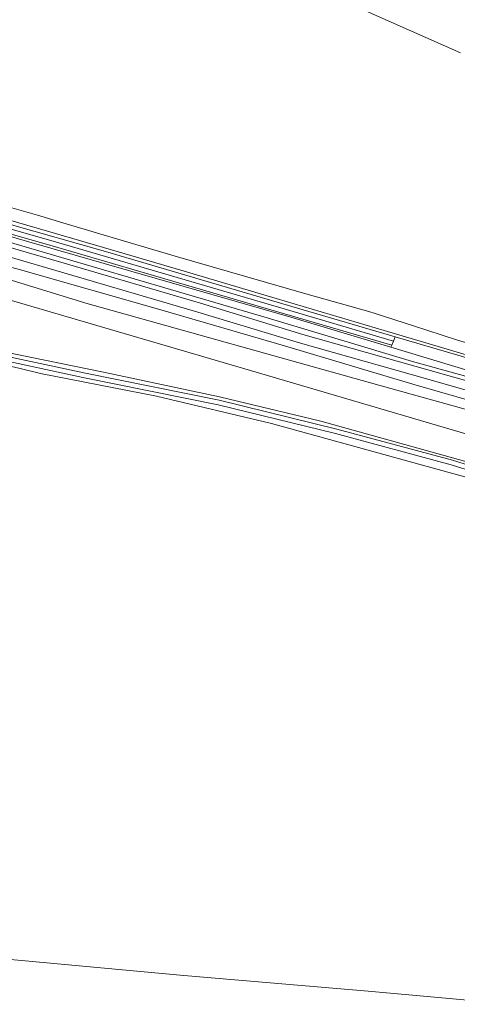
# Model space of a CAD drawing. Extents: x 154222 to 160093, y 456746 to 462495.
# Tile 207 of 254: x 159316 to 159429, y 460676 to 460930. Entities that reach past the tile are written whole.
import ezdxf

# ---------------------------------------------------------------- set-up
doc = ezdxf.new("R2010")
doc.units = 0
doc.header["$LTSCALE"] = 0.75
for name, color, linetype, lineweight in [('B-XX-GR-BOS_LOOF-GV', 252, 'CONTINUOUS', 13), ('B-XX-GR-GRAS-GV', 252, 'CONTINUOUS', 13), ('B-XX-OG-TERREIN_CULTUURSCHEIDING-GV', 252, 'CONTINUOUS', 18), ('B-XX-OG-TERREIN_ONBEGROEID-GV', 252, 'CONTINUOUS', 18), ('B-XX-OG-WATER_SLOOT-GV', 252, 'CONTINUOUS', 18), ('B-XX-VH-VERHARDING_ASFALT-GV', 252, 'CONTINUOUS', 18)]:
    doc.layers.add(name, color=color, linetype=linetype, lineweight=lineweight)

msp = doc.modelspace()

# ---------------------------------------------------------------- linework, layer by layer
at = {"layer": 'B-XX-GR-BOS_LOOF-GV'}
for points in [[(159443.587, 460835.597), (159411.365, 460845.294), (159385.588, 460853.051), (159316.675, 460872.834), (159256.601, 460890.289), (159185.169, 460910.444), (159184.527, 460910.815), (159184.034, 460911.458), (159183.692, 460908.93), (159184.73, 460908.756), (159189.298, 460907.591), (159203.595, 460903.506), (159230.484, 460896.077), (159262.113, 460886.793), (159298.113, 460876.69), (159354.446, 460860.215), (159379.47, 460852.873), (159416.951, 460841.633), (159449.939, 460832.496)], [(159460.01, 460814.303), (159375.113, 460839.329), (159268.599, 460870.41), (159193.012, 460892.621), (159179.84, 460895.327), (159183.186, 460894.108), (159188.018, 460892.055), (159208.345, 460884.045), (159228.464, 460876.421), (159271.748, 460862.886), (159290.973, 460856.462), (159295.227, 460854.199), (159296.54, 460852.517), (159297.012, 460850.993), (159297.22, 460848.629), (159297.85, 460847.63), (159298.637, 460847.051), (159300.949, 460846.367), (159306.307, 460845.102), (159337.124, 460838.837), (159367.152, 460832.466), (159393.342, 460826.195), (159438.782, 460813.59)]]:
    msp.add_lwpolyline(points, dxfattribs=at)
at = {"layer": 'B-XX-GR-GRAS-GV'}
for points in [[(159402.492, 460933.111), (159429.411, 460921.293)], [(159485.101, 460796.778), (159380.524, 460825.651), (159350.858, 460832.695), (159320.894, 460838.549), (159315.659, 460839.769), (159302.505, 460842.833)], [(159294.495, 460688.952), (159357.949, 460683.178), (159405.52, 460679.097), (159442.656, 460675.705)]]:
    msp.add_lwpolyline(points, dxfattribs=at)
at = {"layer": 'B-XX-OG-TERREIN_CULTUURSCHEIDING-GV'}
for points in [[(159262.924, 460891.173), (159337.665, 460870.028), (159387.245, 460855.346), (159412.504, 460847.969), (159439.294, 460840.145)], [(159500, 460822.887), (159409.698, 460849.654), (159381.726, 460857.882), (159357.14, 460865.223), (159339.213, 460870.439), (159322.71, 460875.237), (159300.634, 460881.58)]]:
    msp.add_lwpolyline(points, dxfattribs=at)
at = {"layer": 'B-XX-OG-TERREIN_ONBEGROEID-GV'}
msp.add_lwpolyline([(159487.869, 460813.376), (159408.267, 460835.472), (159332.603, 460856.638), (159261.198, 460878.623), (159233.242, 460887.536), (159231.221, 460888.096), (159210.581, 460893.451), (159191.424, 460899.187), (159178.933, 460902.818), (159176.099, 460903.712), (159172.163, 460905.395), (159169.526, 460898.675), (159169.551, 460898.668), (159171.279, 460898.124), (159175.158, 460900.047), (159180.64, 460898.537), (159180.218, 460896.636), (159179.84, 460895.327), (159193.012, 460892.621), (159268.599, 460870.41), (159375.113, 460839.329), (159460.01, 460814.303)], dxfattribs=at)
at = {"layer": 'B-XX-OG-WATER_SLOOT-GV'}
for points in [[(159209.913, 460907.66), (159189.839, 460913.528), (159186.283, 460913.432), (159185.171, 460913.235), (159184.331, 460912.816), (159184.01, 460911.976), (159185.33, 460911.759), (159185.337, 460911.896), (159185.542, 460912.222), (159186.177, 460912.389), (159187.116, 460912.339), (159190.153, 460911.843), (159219.782, 460903.252), (159278.745, 460885.625), (159325.609, 460872.279), (159383.83, 460855.196), (159412.035, 460846.858), (159412.504, 460847.969), (159387.245, 460855.346), (159337.665, 460870.028), (159262.924, 460891.173)], [(159187.116, 460912.339), (159186.177, 460912.389), (159185.542, 460912.222), (159185.337, 460911.896), (159185.33, 460911.759), (159185.312, 460911.427), (159185.485, 460911.081), (159186.131, 460910.856), (159201.51, 460906.821), (159265.435, 460888.153), (159325.41, 460871.019), (159377.706, 460855.719), (159411.601, 460845.849), (159412.035, 460846.858), (159383.83, 460855.196), (159325.609, 460872.279), (159278.745, 460885.625), (159219.782, 460903.252), (159190.153, 460911.843)], [(159185.33, 460911.759), (159184.01, 460911.976), (159184.034, 460911.458), (159184.527, 460910.815), (159185.169, 460910.444), (159256.601, 460890.289), (159316.675, 460872.834), (159385.588, 460853.051), (159411.365, 460845.294), (159411.601, 460845.849), (159377.706, 460855.719), (159325.41, 460871.019), (159265.435, 460888.153), (159201.51, 460906.821), (159186.131, 460910.856), (159185.485, 460911.081), (159185.312, 460911.427)]]:
    msp.add_lwpolyline(points, close=True, dxfattribs=at)
for points in [[(159449.939, 460832.496), (159416.951, 460841.633), (159379.47, 460852.873), (159354.446, 460860.215), (159298.113, 460876.69)], [(159299.859, 460874.802), (159326.998, 460866.991), (159362.243, 460856.665), (159388.687, 460848.605), (159417.619, 460840.444), (159459.668, 460828.515)], [(159459.668, 460828.515), (159417.619, 460840.444), (159388.687, 460848.605), (159362.243, 460856.665), (159326.998, 460866.991), (159299.859, 460874.802)], [(159298.373, 460869.93), (159315.767, 460865.279), (159351.977, 460854.93), (159383.93, 460845.677), (159417.092, 460835.796), (159439.165, 460829.419)], [(159458.983, 460826.215), (159416.966, 460838.134), (159388.011, 460846.302), (159361.556, 460854.366), (159326.328, 460864.686), (159312.762, 460868.591)], [(159312.762, 460868.591), (159326.328, 460864.686), (159361.556, 460854.366), (159388.011, 460846.302), (159416.966, 460838.134), (159458.983, 460826.215)], [(159447.723, 460808.462), (159426.948, 460814.951), (159397.129, 460823.004), (159366.784, 460830.426), (159331.814, 460837.473), (159297.106, 460844.941)], [(159297.106, 460844.941), (159331.814, 460837.473), (159366.784, 460830.426), (159397.129, 460823.004), (159426.948, 460814.951), (159447.723, 460808.462)], [(159297.359, 460846.114), (159332.059, 460838.648), (159367.045, 460831.597), (159397.428, 460824.166), (159427.284, 460816.103), (159448.063, 460809.613)], [(159448.063, 460809.613), (159427.284, 460816.103), (159397.428, 460824.166), (159367.045, 460831.597), (159332.059, 460838.648), (159297.359, 460846.114)], [(159438.782, 460813.59), (159393.342, 460826.195), (159367.152, 460832.466), (159337.124, 460838.837), (159306.307, 460845.102)], [(159302.505, 460842.833), (159315.659, 460839.769), (159320.894, 460838.549), (159350.858, 460832.695), (159380.524, 460825.651), (159485.101, 460796.778)]]:
    msp.add_lwpolyline(points, dxfattribs=at)
at = {"layer": 'B-XX-VH-VERHARDING_ASFALT-GV'}
for points in [[(159500, 460825.925), (159428.381, 460847.204), (159417.246, 460850.786), (159407.373, 460853.961), (159405.701, 460854.499), (159389.459, 460859.046), (159374.18, 460863.502), (159356.29, 460868.63), (159339.412, 460873.629), (159326.62, 460877.414), (159320.075, 460879.341), (159316.475, 460880.401), (159310.479, 460882.157)], [(159300.634, 460881.58), (159322.71, 460875.237), (159339.213, 460870.439), (159357.14, 460865.223), (159381.726, 460857.882), (159409.698, 460849.654), (159500, 460822.887)]]:
    msp.add_lwpolyline(points, dxfattribs=at)

doc.saveas('drawing.dxf')
